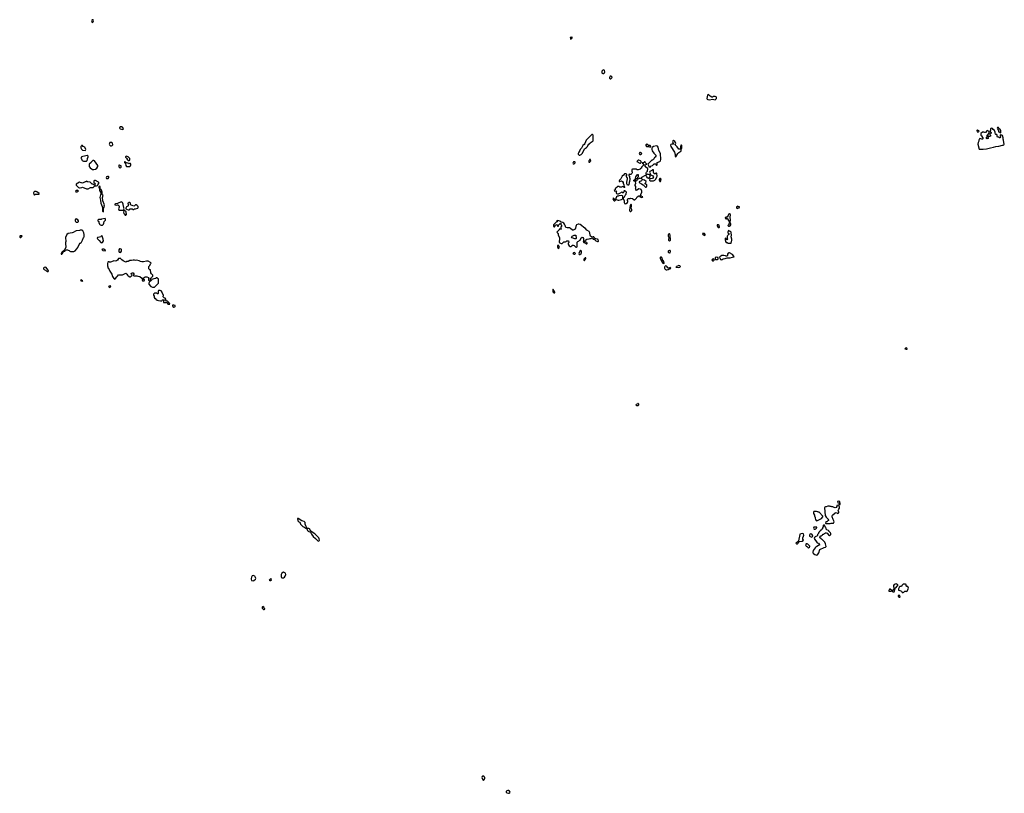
# Model space of a CAD drawing. Header units: inches. Extents: x 2701622 to 2964296, y 496201 to 720542.
# Tile 1 of 256: x 2728458 to 2753058, y 610358 to 629699. Entities that reach past the tile are written whole.
import ezdxf

# ---------------------------------------------------------------- set-up
doc = ezdxf.new("R2010")
doc.units = ezdxf.units.IN
doc.header["$MEASUREMENT"] = 0
for name, color, linetype in [('C7622', 7, 'Continuous'), ('C7631', 7, 'Continuous'), ('C7632', 7, 'Continuous'), ('C7641', 7, 'Continuous'), ('C7642', 7, 'Continuous'), ('C7651', 7, 'Continuous'), ('C7652', 7, 'Continuous')]:
    doc.layers.add(name, color=color, linetype=linetype)

msp = doc.modelspace()

# ---------------------------------------------------------------- linework, layer by layer
at = {"layer": 'C7622', "color": 4, "elevation": 4}
for points in [[(2730000, 626548), (2729986, 626530), (2729987, 626493), (2730000, 626465)], [(2730000, 626263), (2729996, 626250), (2729997, 626230), (2730000, 626223)], [(2730000, 625618), (2729990, 625619), (2729950, 625634), (2729870, 625586), (2729865, 625570), (2729870, 625562), (2729930, 625505), (2729950, 625498), (2729970, 625498), (2730000, 625501)], [(2730000, 624437), (2729990, 624438), (2729970, 624438), (2729950, 624429), (2729870, 624419), (2729850, 624414), (2729790, 624382), (2729766, 624374), (2729670, 624353), (2729638, 624330), (2729605, 624250), (2729607, 624150), (2729601, 624130), (2729599, 624090), (2729611, 624030), (2729611, 624010), (2729584, 623956), (2729510, 623886), (2729494, 623850), (2729498, 623838), (2729510, 623834), (2729530, 623854), (2729546, 623894), (2729586, 623910), (2729602, 623938), (2729615, 623945), (2729650, 623946), (2729670, 623941), (2729690, 623931), (2729712, 623910), (2729730, 623903), (2729810, 623901), (2729840, 623920), (2729889, 623970), (2729913, 624007), (2729943, 624077), (2729969, 624111), (2729992, 624128), (2730000, 624138)], [(2730000, 623192), (2729990, 623195), (2729974, 623190), (2729982, 623182), (2729985, 623170), (2730000, 623168)]]:
    msp.add_lwpolyline(points, dxfattribs=at)
for points in [[(2728870, 625406), (2728830, 625406), (2728810, 625386), (2728805, 625370), (2728814, 625330), (2728830, 625322), (2728853, 625333), (2728930, 625334), (2728942, 625338), (2728946, 625350), (2728890, 625398)], [(2729890, 625438), (2729874, 625430), (2729854, 625410), (2729858, 625398), (2729870, 625394), (2729890, 625394), (2729910, 625402), (2729926, 625410), (2729906, 625430)], [(2729870, 624726), (2729850, 624706), (2729845, 624695), (2729845, 624670), (2729850, 624654), (2729873, 624633), (2729910, 624634), (2729926, 624650), (2729928, 624670), (2729910, 624698), (2729886, 624710)], [(2728510, 624298), (2728470, 624295), (2728465, 624290), (2728458, 624270), (2728461, 624261), (2728470, 624252), (2728490, 624252), (2728516, 624284), (2728518, 624290)], [(2729110, 623508), (2729073, 623507), (2729054, 623490), (2729052, 623470), (2729072, 623450), (2729124, 623424), (2729150, 623403), (2729170, 623401), (2729179, 623410), (2729170, 623438)]]:
    msp.add_lwpolyline(points, close=True, dxfattribs=at)
at = {"layer": 'C7631', "color": 4, "elevation": 4}
for points in [[(2735415, 617230), (2735402, 617230), (2735411, 617170), (2735428, 617148), (2735453, 617133), (2735471, 617090), (2735503, 617050), (2735530, 617031), (2735559, 617019), (2735610, 616983), (2735622, 616982), (2735634, 616974), (2735632, 616970), (2735649, 616929), (2735669, 616909), (2735724, 616884), (2735750, 616836), (2735790, 616781), (2735851, 616731), (2735870, 616703), (2735890, 616684), (2735910, 616671), (2735930, 616666), (2735944, 616676), (2735949, 616690), (2735942, 616722), (2735930, 616748), (2735830, 616848), (2735763, 616883), (2735728, 616908), (2735698, 616970), (2735678, 616978), (2735642, 616982), (2735609, 617049), (2735594, 617090), (2735589, 617130), (2735580, 617140), (2735568, 617150), (2735509, 617169)], [(2734290, 615807), (2734270, 615796), (2734250, 615764), (2734239, 615730), (2734240, 615710), (2734250, 615678), (2734255, 615675), (2734289, 615671), (2734310, 615681), (2734349, 615710), (2734354, 615730), (2734353, 615750), (2734345, 615770), (2734330, 615790)], [(2735050, 615886), (2735010, 615866), (2734993, 615827), (2734992, 615810), (2734992, 615770), (2735002, 615750), (2735010, 615745), (2735050, 615746), (2735070, 615758), (2735093, 615787), (2735106, 615830), (2735102, 615862)], [(2734730, 615726), (2734694, 615690), (2734710, 615682), (2734730, 615682), (2734746, 615690), (2734742, 615722)], [(2734530, 615026), (2734514, 615010), (2734514, 614990), (2734550, 614954), (2734570, 614954), (2734582, 614958), (2734586, 614970), (2734567, 614987), (2734554, 615014)]]:
    msp.add_lwpolyline(points, close=True, dxfattribs=at)
at = {"layer": 'C7632', "color": 4, "elevation": 4}
for points in [[(2730270, 629699), (2730262, 629690), (2730256, 629670), (2730258, 629650), (2730270, 629628), (2730285, 629635), (2730290, 629642), (2730298, 629670), (2730290, 629696)], [(2730990, 627023), (2730970, 627021), (2730956, 627010), (2730954, 626990), (2730970, 626971), (2731030, 626951), (2731042, 626958), (2731049, 626970), (2731044, 626990), (2731024, 627010), (2731010, 627019)], [(2730750, 626629), (2730714, 626626), (2730699, 626601), (2730696, 626590), (2730701, 626570), (2730710, 626559), (2730728, 626548), (2730750, 626547), (2730769, 626551), (2730784, 626570), (2730774, 626610)], [(2730310, 626178), (2730284, 626176), (2730252, 626148), (2730242, 626130), (2730197, 626083), (2730191, 626070), (2730192, 626030), (2730218, 625998), (2730275, 625955), (2730310, 625951), (2730350, 625965), (2730389, 625991), (2730408, 626030), (2730408, 626050), (2730328, 626168)], [(2731090, 626146), (2731078, 626142), (2731074, 626130), (2731102, 626102), (2731110, 626054), (2731130, 626032), (2731210, 626032), (2731230, 626042), (2731238, 626070), (2731238, 626090), (2731230, 626106), (2731198, 626102), (2731190, 626086), (2731182, 626102), (2731156, 626116), (2731130, 626118), (2731106, 626126)], [(2731130, 626288), (2731110, 626278), (2731102, 626270), (2731104, 626264), (2731130, 626234), (2731150, 626194), (2731170, 626182), (2731190, 626182), (2731206, 626190), (2731206, 626230), (2731166, 626270), (2731142, 626282)], [(2730950, 626066), (2730938, 626062), (2730934, 626030), (2730942, 626010), (2730970, 625994), (2730990, 626014), (2730995, 626030), (2730990, 626046)], [(2730650, 625778), (2730630, 625768), (2730618, 625750), (2730630, 625726), (2730650, 625726), (2730670, 625732), (2730682, 625750), (2730686, 625770), (2730676, 625776)], [(2730450, 625538), (2730434, 625530), (2730434, 625510), (2730445, 625485), (2730452, 625452), (2730451, 625430), (2730476, 625390), (2730485, 625350), (2730459, 625250), (2730479, 625190), (2730488, 625108), (2730516, 625030), (2730525, 624990), (2730525, 624930), (2730530, 624914), (2730550, 624894), (2730555, 624910), (2730556, 624984), (2730578, 625030), (2730569, 625050), (2730578, 625070), (2730534, 625170), (2730529, 625250), (2730546, 625310), (2730530, 625318), (2730522, 625330), (2730515, 625350), (2730519, 625390), (2730512, 625412), (2730493, 625450), (2730474, 625470), (2730466, 625490), (2730466, 625530)], [(2730990, 625148), (2730900, 625100), (2730850, 625098), (2730834, 625090), (2730834, 625070), (2730870, 625065), (2730890, 625074), (2730910, 625074), (2730934, 625050), (2730942, 625030), (2730942, 625010), (2730925, 624970), (2730934, 624946), (2730934, 624934), (2731050, 624934), (2731058, 624942), (2731066, 624970), (2731058, 624990), (2731058, 625010), (2731048, 625030), (2731047, 625087), (2731026, 625130)], [(2731190, 625128), (2731165, 625115), (2731162, 625110), (2731165, 625070), (2731172, 625048), (2731164, 625036), (2731130, 625018), (2731112, 624990), (2731113, 624973), (2731124, 624964), (2731170, 624942), (2731190, 624942), (2731206, 624950), (2731206, 624970), (2731210, 624974), (2731270, 624974), (2731290, 624954), (2731310, 624954), (2731322, 624958), (2731330, 624974), (2731350, 624974), (2731406, 624990), (2731415, 625005), (2731418, 625030), (2731395, 625055), (2731370, 625068), (2731353, 625067), (2731330, 625046), (2731310, 625038), (2731230, 625068), (2731226, 625110), (2731207, 625127)], [(2731070, 624926), (2731058, 624922), (2731052, 624890), (2731062, 624850), (2731078, 624838), (2731090, 624814), (2731110, 624814), (2731122, 624818), (2731126, 624830), (2731118, 624890), (2731106, 624910)], [(2730590, 624728), (2730505, 624715), (2730490, 624706), (2730430, 624706), (2730414, 624690), (2730414, 624670), (2730434, 624650), (2730434, 624630), (2730452, 624590), (2730470, 624572), (2730490, 624562), (2730530, 624565), (2730555, 624590), (2730562, 624610), (2730565, 624655), (2730598, 624690), (2730602, 624710)], [(2730510, 624306), (2730497, 624283), (2730482, 624270), (2730450, 624259), (2730410, 624255), (2730402, 624250), (2730394, 624230), (2730442, 624182), (2730482, 624130), (2730510, 624122), (2730528, 624132), (2730548, 624170), (2730547, 624213), (2730530, 624266)], [(2730550, 623966), (2730530, 623966), (2730514, 623950), (2730534, 623930), (2730545, 623925), (2730590, 623922), (2730606, 623930), (2730586, 623950), (2730558, 623958)], [(2730970, 623968), (2730953, 623967), (2730933, 623947), (2730933, 623913), (2730945, 623885), (2730970, 623882), (2730986, 623890), (2730998, 623910), (2731002, 623950), (2730990, 623962)], [(2730970, 623738), (2730950, 623728), (2730930, 623728), (2730905, 623690), (2730873, 623667), (2730844, 623665), (2730810, 623669), (2730794, 623666), (2730730, 623634), (2730698, 623638), (2730690, 623646), (2730670, 623646), (2730664, 623636), (2730653, 623607), (2730652, 623552), (2730658, 623530), (2730652, 623510), (2730665, 623485), (2730695, 623455), (2730712, 623410), (2730758, 623338), (2730777, 623277), (2730790, 623254), (2730814, 623230), (2730818, 623218), (2730830, 623214), (2730850, 623232), (2730888, 623270), (2730898, 623290), (2730930, 623322), (2731030, 623322), (2731075, 623345), (2731110, 623358), (2731137, 623337), (2731150, 623312), (2731170, 623292), (2731210, 623274), (2731230, 623274), (2731250, 623294), (2731262, 623298), (2731266, 623310), (2731248, 623328), (2731246, 623350), (2731268, 623372), (2731290, 623372), (2731314, 623330), (2731294, 623310), (2731310, 623294), (2731388, 623292), (2731410, 623285), (2731460, 623280), (2731510, 623234), (2731550, 623234), (2731562, 623238), (2731566, 623250), (2731582, 623258), (2731590, 623272), (2731632, 623272), (2731674, 623250), (2731674, 623190), (2731690, 623174), (2731710, 623174), (2731722, 623178), (2731726, 623190), (2731727, 623233), (2731742, 623238), (2731750, 623254), (2731762, 623258), (2731766, 623270), (2731786, 623290), (2731786, 623310), (2731748, 623348), (2731738, 623370), (2731738, 623398), (2731728, 623408), (2731722, 623442), (2731710, 623446), (2731687, 623473), (2731688, 623530), (2731708, 623552), (2731730, 623594), (2731746, 623610), (2731728, 623630), (2731670, 623664), (2731630, 623664), (2731555, 623645), (2731510, 623644), (2731474, 623654), (2731446, 623670), (2731410, 623682), (2731370, 623688), (2731350, 623682), (2731330, 623688), (2731290, 623689), (2731250, 623678), (2731210, 623675), (2731166, 623654), (2731134, 623650), (2731110, 623639), (2731090, 623642), (2731047, 623667), (2731012, 623692)], [(2731570, 623206), (2731530, 623206), (2731518, 623202), (2731514, 623190), (2731530, 623174), (2731570, 623174), (2731578, 623190), (2731578, 623198)], [(2731870, 623248), (2731851, 623229), (2731810, 623218), (2731784, 623216), (2731758, 623202), (2731750, 623186), (2731738, 623182), (2731733, 623167), (2731718, 623162), (2731710, 623146), (2731698, 623142), (2731682, 623110), (2731684, 623084), (2731734, 623030), (2731772, 623012), (2731830, 623012), (2731928, 623110), (2731928, 623210), (2731887, 623247)], [(2730727, 623047), (2730690, 623039), (2730678, 623030), (2730692, 623010), (2730710, 623007), (2730722, 623010), (2730735, 623030)], [(2731970, 622928), (2731930, 622926), (2731914, 622910), (2731914, 622850), (2731910, 622846), (2731890, 622846), (2731882, 622862), (2731870, 622866), (2731850, 622858), (2731830, 622858), (2731814, 622850), (2731804, 622836), (2731802, 622810), (2731814, 622790), (2731814, 622750), (2731834, 622730), (2731847, 622727), (2731859, 622719), (2731861, 622710), (2731890, 622691), (2731930, 622675), (2731972, 622668), (2732008, 622672), (2732018, 622690), (2732030, 622698), (2732050, 622692), (2732072, 622692), (2732062, 622678), (2732052, 622650), (2732052, 622630), (2732070, 622625), (2732126, 622626), (2732140, 622620), (2732162, 622590), (2732190, 622586), (2732206, 622590), (2732198, 622610), (2732183, 622623), (2732170, 622646), (2732150, 622666), (2732130, 622666), (2732110, 622686), (2732106, 622690), (2732106, 622710), (2732095, 622735), (2732070, 622746), (2732046, 622770), (2732048, 622810), (2732018, 622870), (2732018, 622890), (2731990, 622918)], [(2732310, 622564), (2732278, 622562), (2732272, 622550), (2732286, 622530), (2732310, 622515), (2732330, 622518), (2732342, 622530), (2732342, 622550), (2732336, 622556)]]:
    msp.add_lwpolyline(points, close=True, dxfattribs=at)
for points in [[(2730000, 626465), (2730007, 626450), (2730030, 626439), (2730090, 626432), (2730106, 626434), (2730108, 626450), (2730082, 626510), (2730048, 626530), (2730030, 626555), (2730010, 626555), (2730002, 626550), (2730000, 626548)], [(2730000, 626223), (2730013, 626193), (2730022, 626182), (2730050, 626165), (2730110, 626161), (2730130, 626166), (2730144, 626176), (2730155, 626210), (2730155, 626230), (2730168, 626270), (2730166, 626290), (2730140, 626300), (2730110, 626299), (2730002, 626270), (2730000, 626263)], [(2730000, 625501), (2730010, 625502), (2730030, 625511), (2730130, 625471), (2730150, 625467), (2730170, 625471), (2730230, 625503), (2730290, 625506), (2730310, 625518), (2730335, 625545), (2730374, 625546), (2730406, 625554), (2730410, 625574), (2730430, 625594), (2730434, 625606), (2730434, 625630), (2730430, 625638), (2730350, 625678), (2730330, 625678), (2730314, 625670), (2730314, 625630), (2730330, 625614), (2730342, 625590), (2730330, 625566), (2730309, 625569), (2730290, 625586), (2730270, 625586), (2730216, 625636), (2730150, 625646), (2730130, 625658), (2730112, 625648), (2730093, 625647), (2730024, 625616), (2730000, 625618)], [(2730000, 624138), (2730009, 624150), (2730029, 624191), (2730049, 624250), (2730068, 624270), (2730069, 624330), (2730064, 624370), (2730037, 624417), (2730010, 624435), (2730000, 624437)], [(2730000, 623168), (2730030, 623165), (2730038, 623170), (2730006, 623190), (2730000, 623192)]]:
    msp.add_lwpolyline(points, dxfattribs=at)
at = {"layer": 'C7641', "color": 4, "elevation": 4}
for points in [[(2748910, 617566), (2748874, 617550), (2748870, 617526), (2748853, 617507), (2748830, 617498), (2748807, 617507), (2748788, 617508), (2748770, 617518), (2748750, 617518), (2748730, 617528), (2748710, 617528), (2748690, 617538), (2748650, 617538), (2748610, 617518), (2748590, 617518), (2748574, 617510), (2748565, 617495), (2748585, 617305), (2748605, 617265), (2748654, 617210), (2748658, 617198), (2748674, 617190), (2748658, 617182), (2748653, 617167), (2748638, 617162), (2748633, 617147), (2748598, 617142), (2748594, 617110), (2748602, 617102), (2748710, 617105), (2748730, 617112), (2748790, 617112), (2748807, 617147), (2748802, 617170), (2748782, 617202), (2748759, 617270), (2748756, 617290), (2748765, 617310), (2748830, 617371), (2748857, 617377), (2748870, 617372), (2748890, 617352), (2748910, 617358), (2748922, 617370), (2748922, 617390), (2748908, 617430), (2748920, 617460), (2748937, 617483), (2748942, 617510), (2748936, 617536), (2748922, 617562)], [(2748910, 617666), (2748894, 617650), (2748898, 617618), (2748934, 617614), (2748938, 617578), (2748950, 617574), (2748958, 617590), (2748958, 617610), (2748950, 617626), (2748946, 617626), (2748946, 617650)], [(2748367, 617407), (2748313, 617407), (2748298, 617402), (2748293, 617387), (2748292, 617350), (2748312, 617310), (2748313, 617293), (2748332, 617252), (2748333, 617233), (2748344, 617204), (2748358, 617178), (2748370, 617174), (2748390, 617182), (2748490, 617232), (2748526, 617270), (2748526, 617290), (2748430, 617386), (2748410, 617386), (2748396, 617396)], [(2748550, 617066), (2748538, 617062), (2748534, 617050), (2748534, 617010), (2748518, 617002), (2748513, 616967), (2748498, 616962), (2748493, 616947), (2748478, 616942), (2748473, 616927), (2748458, 616922), (2748453, 616907), (2748438, 616902), (2748433, 616887), (2748418, 616882), (2748414, 616850), (2748394, 616830), (2748393, 616807), (2748374, 616790), (2748350, 616782), (2748330, 616769), (2748316, 616750), (2748311, 616730), (2748322, 616702), (2748363, 616643), (2748384, 616624), (2748412, 616610), (2748434, 616590), (2748438, 616578), (2748452, 616570), (2748430, 616566), (2748414, 616550), (2748371, 616529), (2748351, 616509), (2748330, 616498), (2748285, 616430), (2748272, 616390), (2748274, 616370), (2748292, 616352), (2748327, 616327), (2748370, 616315), (2748390, 616321), (2748421, 616370), (2748450, 616451), (2748554, 616506), (2748590, 616516), (2748604, 616530), (2748594, 616594), (2748576, 616636), (2748510, 616706), (2748490, 616708), (2748486, 616726), (2748466, 616730), (2748462, 616742), (2748446, 616750), (2748447, 616773), (2748462, 616778), (2748467, 616793), (2748490, 616794), (2748507, 616813), (2748522, 616818), (2748527, 616833), (2748550, 616834), (2748567, 616853), (2748582, 616858), (2748590, 616874), (2748610, 616874), (2748630, 616862), (2748662, 616822), (2748687, 616807), (2748710, 616816), (2748721, 616830), (2748723, 616850), (2748712, 616872), (2748678, 616910), (2748678, 616918), (2748666, 616930), (2748628, 616948), (2748610, 616966), (2748606, 616990), (2748587, 617007), (2748562, 617062)], [(2748375, 617015), (2748310, 617015), (2748302, 617010), (2748292, 616990), (2748302, 616970), (2748310, 616965), (2748330, 616965), (2748350, 616972), (2748368, 616990), (2748376, 617004)], [(2748010, 616855), (2747950, 616835), (2747946, 616830), (2747913, 616667), (2747884, 616636), (2747865, 616630), (2747852, 616610), (2747870, 616592), (2747890, 616594), (2747910, 616614), (2747927, 616653), (2747950, 616652), (2748010, 616665), (2748038, 616690), (2748028, 616710), (2748028, 616750), (2748036, 616764), (2748038, 616790), (2748046, 616810), (2748042, 616842)], [(2748210, 616842), (2748198, 616830), (2748191, 616810), (2748192, 616790), (2748210, 616778), (2748250, 616766), (2748274, 616786), (2748269, 616810), (2748250, 616834)], [(2748130, 616598), (2748110, 616598), (2748092, 616570), (2748110, 616534), (2748137, 616517), (2748150, 616502), (2748170, 616494), (2748190, 616514), (2748198, 616530), (2748196, 616536), (2748146, 616590)], [(2740030, 610794), (2740010, 610778), (2740007, 610750), (2740030, 610692), (2740050, 610678), (2740075, 610710), (2740082, 610730), (2740077, 610750), (2740061, 610770)], [(2740670, 610428), (2740650, 610428), (2740614, 610410), (2740614, 610390), (2740632, 610372), (2740670, 610358), (2740690, 610358), (2740702, 610370), (2740709, 610390), (2740698, 610410)]]:
    msp.add_lwpolyline(points, close=True, dxfattribs=at)
at = {"layer": 'C7642', "color": 4, "elevation": 4}
for points in [[(2742250, 629266), (2742214, 629250), (2742218, 629218), (2742230, 629214), (2742242, 629218), (2742247, 629233), (2742266, 629250)], [(2743050, 628443), (2743030, 628441), (2743004, 628410), (2742999, 628390), (2743003, 628370), (2743010, 628361), (2743030, 628350), (2743050, 628355), (2743069, 628370), (2743074, 628394), (2743065, 628425), (2743057, 628437)], [(2743230, 628286), (2743210, 628285), (2743199, 628270), (2743193, 628250), (2743197, 628237), (2743210, 628221), (2743230, 628223), (2743246, 628234), (2743257, 628250), (2743252, 628270)], [(2745670, 627829), (2745650, 627824), (2745642, 627810), (2745623, 627730), (2745636, 627710), (2745650, 627702), (2745690, 627696), (2745770, 627715), (2745830, 627698), (2745850, 627711), (2745865, 627730), (2745869, 627750), (2745858, 627770), (2745830, 627781), (2745790, 627775), (2745770, 627764), (2745750, 627765), (2745710, 627790)], [(2742770, 626826), (2742750, 626826), (2742704, 626776), (2742670, 626748), (2742654, 626726), (2742610, 626688), (2742576, 626604), (2742559, 626581), (2742528, 626552), (2742495, 626485), (2742458, 626450), (2742452, 626430), (2742426, 626390), (2742412, 626350), (2742413, 626333), (2742433, 626313), (2742450, 626312), (2742470, 626322), (2742486, 626330), (2742516, 626364), (2742566, 626470), (2742620, 626500), (2742646, 626530), (2742650, 626554), (2742690, 626594), (2742702, 626598), (2742706, 626610), (2742722, 626618), (2742730, 626634), (2742742, 626638), (2742750, 626654), (2742770, 626654), (2742786, 626670), (2742786, 626810)], [(2744130, 626588), (2744110, 626578), (2744105, 626570), (2744098, 626550), (2744122, 626530), (2744170, 626525), (2744210, 626512), (2744228, 626530), (2744213, 626553), (2744170, 626555)], [(2744790, 626677), (2744778, 626670), (2744771, 626650), (2744775, 626630), (2744792, 626590), (2744776, 626584), (2744750, 626589), (2744730, 626578), (2744722, 626558), (2744723, 626530), (2744818, 626390), (2744838, 626330), (2744834, 626290), (2744838, 626278), (2744850, 626274), (2744899, 626350), (2744923, 626377), (2744950, 626396), (2744986, 626410), (2744986, 626450), (2744982, 626462), (2744970, 626466), (2744950, 626458), (2744930, 626462), (2744883, 626523), (2744834, 626570), (2744849, 626610), (2744847, 626630), (2744830, 626652)], [(2744990, 626566), (2744978, 626562), (2744965, 626530), (2744965, 626505), (2744978, 626478), (2744990, 626474), (2744998, 626490), (2744998, 626550)], [(2743970, 626375), (2743950, 626375), (2743945, 626370), (2743938, 626350), (2743950, 626332), (2743970, 626332), (2743990, 626342), (2743998, 626350), (2743986, 626370)], [(2744370, 626542), (2744295, 626525), (2744260, 626500), (2744252, 626490), (2744255, 626450), (2744262, 626422), (2744301, 626361), (2744343, 626323), (2744351, 626310), (2744351, 626290), (2744335, 626265), (2744318, 626250), (2744290, 626206), (2744270, 626186), (2744250, 626186), (2744154, 626090), (2744172, 626052), (2744178, 626018), (2744210, 626014), (2744230, 626034), (2744266, 626050), (2744310, 626094), (2744353, 626093), (2744358, 626058), (2744370, 626054), (2744386, 626070), (2744388, 626130), (2744448, 626150), (2744469, 626170), (2744473, 626207), (2744465, 626350), (2744430, 626428), (2744416, 626470), (2744409, 626510), (2744390, 626535)], [(2742330, 626146), (2742298, 626142), (2742282, 626110), (2742290, 626094), (2742310, 626094), (2742336, 626124), (2742336, 626136)], [(2742710, 626206), (2742698, 626202), (2742693, 626187), (2742674, 626170), (2742678, 626138), (2742690, 626134), (2742702, 626138), (2742707, 626153), (2742722, 626158), (2742726, 626170), (2742722, 626202)], [(2744070, 626146), (2744050, 626126), (2744018, 626122), (2744014, 626110), (2744024, 626104), (2744040, 626080), (2744040, 626060), (2743994, 626010), (2743994, 625990), (2743970, 625978), (2743956, 625964), (2743910, 625948), (2743889, 625949), (2743870, 625958), (2743770, 625958), (2743754, 625950), (2743754, 625910), (2743762, 625890), (2743762, 625870), (2743754, 625850), (2743730, 625826), (2743710, 625826), (2743690, 625838), (2743674, 625830), (2743678, 625798), (2743694, 625790), (2743694, 625750), (2743702, 625730), (2743702, 625690), (2743694, 625670), (2743694, 625650), (2743682, 625630), (2743678, 625570), (2743670, 625558), (2743642, 625562), (2743627, 625593), (2743628, 625650), (2743638, 625670), (2743642, 625730), (2743636, 625756), (2743608, 625790), (2743626, 625810), (2743626, 625830), (2743607, 625847), (2743590, 625848), (2743570, 625842), (2743542, 625810), (2743511, 625790), (2743477, 625723), (2743442, 625690), (2743432, 625670), (2743434, 625654), (2743450, 625652), (2743490, 625674), (2743517, 625657), (2743532, 625630), (2743533, 625613), (2743552, 625572), (2743558, 625518), (2743574, 625510), (2743570, 625506), (2743550, 625506), (2743542, 625522), (2743530, 625526), (2743491, 625509), (2743448, 625508), (2743430, 625526), (2743390, 625526), (2743382, 625510), (2743350, 625488), (2743338, 625470), (2743332, 625448), (2743314, 625430), (2743318, 625418), (2743330, 625414), (2743350, 625422), (2743373, 625413), (2743364, 625396), (2743362, 625370), (2743372, 625352), (2743390, 625342), (2743415, 625345), (2743450, 625358), (2743510, 625392), (2743530, 625374), (2743542, 625378), (2743550, 625394), (2743562, 625398), (2743566, 625430), (2743570, 625434), (2743578, 625418), (2743590, 625414), (2743610, 625394), (2743612, 625370), (2743604, 625356), (2743598, 625330), (2743582, 625310), (2743550, 625246), (2743538, 625242), (2743534, 625230), (2743558, 625170), (2743561, 625150), (2743558, 625130), (2743565, 625110), (2743570, 625102), (2743590, 625092), (2743610, 625105), (2743642, 625130), (2743649, 625150), (2743649, 625170), (2743635, 625190), (2743650, 625222), (2743670, 625232), (2743710, 625231), (2743730, 625238), (2743770, 625232), (2743810, 625194), (2743830, 625194), (2743870, 625234), (2743888, 625270), (2743930, 625294), (2743953, 625293), (2743954, 625270), (2743990, 625254), (2744022, 625258), (2744026, 625270), (2743987, 625287), (2743978, 625310), (2743978, 625330), (2744002, 625390), (2744002, 625410), (2743988, 625450), (2743970, 625462), (2743930, 625468), (2743870, 625428), (2743848, 625450), (2743842, 625470), (2743848, 625490), (2743848, 625530), (2743838, 625550), (2743835, 625570), (2743848, 625610), (2743847, 625647), (2743842, 625662), (2743810, 625666), (2743806, 625670), (2743806, 625690), (2743822, 625698), (2743830, 625714), (2743834, 625714), (2743838, 625678), (2743870, 625674), (2743886, 625690), (2743882, 625722), (2743846, 625726), (2743846, 625730), (2743848, 625770), (2743890, 625832), (2743914, 625830), (2743914, 625770), (2743894, 625750), (2743898, 625718), (2743910, 625714), (2743922, 625718), (2743930, 625734), (2743962, 625738), (2743970, 625754), (2743978, 625738), (2743990, 625734), (2744002, 625758), (2744090, 625814), (2744094, 625814), (2744120, 625780), (2744130, 625754), (2744144, 625744), (2744170, 625734), (2744182, 625738), (2744186, 625750), (2744198, 625762), (2744206, 625790), (2744202, 625822), (2744168, 625828), (2744150, 625838), (2744132, 625828), (2744106, 625826), (2744110, 625874), (2744118, 625890), (2744147, 625913), (2744148, 625970), (2744088, 626030), (2744087, 626073), (2744126, 626090), (2744086, 626130), (2744082, 626142)], [(2743930, 626188), (2743910, 626188), (2743874, 626150), (2743950, 626114), (2743970, 626114), (2743986, 626130), (2743986, 626150), (2743966, 626170)], [(2744270, 625948), (2744251, 625929), (2744198, 625902), (2744194, 625890), (2744212, 625850), (2744214, 625830), (2744222, 625822), (2744230, 625822), (2744277, 625797), (2744291, 625769), (2744271, 625729), (2744198, 625722), (2744194, 625690), (2744210, 625674), (2744290, 625672), (2744310, 625682), (2744326, 625690), (2744350, 625714), (2744378, 625770), (2744382, 625790), (2744378, 625850), (2744370, 625866), (2744350, 625866), (2744332, 625848), (2744310, 625848), (2744295, 625890), (2744295, 625930), (2744290, 625946)], [(2744030, 625706), (2743998, 625702), (2743993, 625667), (2743938, 625642), (2743934, 625630), (2743990, 625592), (2744033, 625573), (2744090, 625514), (2744110, 625514), (2744122, 625518), (2744127, 625533), (2744127, 625567), (2744110, 625586), (2744086, 625590), (2744088, 625612), (2744102, 625618), (2744106, 625650), (2744066, 625690), (2744038, 625698)], [(2744470, 625726), (2744450, 625726), (2744433, 625707), (2744432, 625690), (2744450, 625654), (2744470, 625654), (2744486, 625710)], [(2743290, 625238), (2743274, 625230), (2743292, 625190), (2743301, 625181), (2743310, 625172), (2743330, 625174), (2743346, 625190), (2743342, 625202), (2743330, 625206), (2743306, 625230)], [(2743490, 625302), (2743430, 625298), (2743411, 625289), (2743390, 625289), (2743365, 625270), (2743352, 625230), (2743353, 625213), (2743362, 625202), (2743410, 625191), (2743430, 625191), (2743490, 625205), (2743508, 625212), (2743528, 625232), (2743527, 625287), (2743516, 625296)], [(2743730, 625086), (2743714, 625050), (2743714, 625030), (2743702, 625010), (2743702, 624990), (2743691, 624950), (2743691, 624930), (2743698, 624910), (2743710, 624903), (2743730, 624907), (2743749, 624930), (2743753, 624950), (2743738, 624990), (2743738, 625010), (2743746, 625030), (2743746, 625070)], [(2746190, 624849), (2746171, 624830), (2746159, 624801), (2746130, 624766), (2746110, 624766), (2746082, 624750), (2746082, 624742), (2746102, 624722), (2746110, 624722), (2746130, 624734), (2746144, 624724), (2746190, 624634), (2746202, 624638), (2746214, 624686), (2746214, 624710), (2746208, 624730), (2746209, 624769), (2746219, 624810), (2746215, 624830)], [(2746393, 625033), (2746382, 625030), (2746370, 625018), (2746366, 625006), (2746370, 624994), (2746390, 624982), (2746410, 624994), (2746430, 624994), (2746446, 625010), (2746442, 625022), (2746410, 625026)], [(2741890, 624675), (2741874, 624670), (2741878, 624658), (2741894, 624650), (2741890, 624646), (2741870, 624646), (2741865, 624635), (2741850, 624628), (2741823, 624597), (2741810, 624589), (2741796, 624570), (2741792, 624530), (2741810, 624518), (2741817, 624523), (2741850, 624582), (2741870, 624574), (2741890, 624574), (2741894, 624570), (2741898, 624538), (2741910, 624534), (2741922, 624538), (2741926, 624570), (2741950, 624594), (2741962, 624598), (2741970, 624614), (2741974, 624610), (2741974, 624590), (2741990, 624574), (2742002, 624550), (2741990, 624526), (2741974, 624510), (2741978, 624478), (2741990, 624474), (2741990, 624466), (2741978, 624462), (2741970, 624446), (2741962, 624462), (2741950, 624466), (2741938, 624462), (2741933, 624447), (2741874, 624390), (2741894, 624370), (2741898, 624358), (2741914, 624350), (2741914, 624310), (2741942, 624250), (2741942, 624190), (2741934, 624170), (2741934, 624130), (2741984, 624104), (2742010, 624102), (2742050, 624142), (2742095, 624145), (2742109, 624151), (2742132, 624172), (2742170, 624172), (2742174, 624130), (2742164, 624116), (2742164, 624096), (2742171, 624070), (2742190, 624042), (2742210, 624031), (2742230, 624031), (2742250, 624042), (2742270, 624062), (2742290, 624062), (2742311, 624051), (2742350, 624014), (2742370, 624014), (2742382, 624018), (2742386, 624030), (2742387, 624133), (2742406, 624150), (2742457, 624183), (2742490, 624242), (2742510, 624262), (2742530, 624251), (2742545, 624230), (2742542, 624190), (2742554, 624170), (2742534, 624150), (2742554, 624130), (2742593, 624113), (2742610, 624094), (2742630, 624094), (2742636, 624104), (2742636, 624116), (2742626, 624130), (2742587, 624147), (2742586, 624170), (2742598, 624190), (2742629, 624211), (2742690, 624221), (2742710, 624231), (2742730, 624232), (2742750, 624242), (2742773, 624233), (2742790, 624214), (2742813, 624213), (2742854, 624170), (2742890, 624154), (2742910, 624154), (2742918, 624162), (2742910, 624206), (2742896, 624216), (2742843, 624223), (2742820, 624240), (2742806, 624270), (2742787, 624273), (2742770, 624266), (2742718, 624290), (2742709, 624309), (2742705, 624370), (2742682, 624402), (2742630, 624433), (2742595, 624475), (2742550, 624501), (2742497, 624557), (2742462, 624582), (2742430, 624590), (2742412, 624588), (2742373, 624567), (2742359, 624550), (2742351, 624530), (2742346, 624490), (2742335, 624465), (2742290, 624433), (2742270, 624434), (2742220, 624480), (2742194, 624494), (2742138, 624498), (2742107, 624507), (2742093, 624530), (2742089, 624550), (2742073, 624590), (2742052, 624612), (2742030, 624625), (2741995, 624635), (2741982, 624642), (2741978, 624650), (2741930, 624673)], [(2746210, 624626), (2746190, 624626), (2746174, 624590), (2746174, 624570), (2746158, 624562), (2746154, 624550), (2746170, 624534), (2746190, 624534), (2746210, 624542), (2746226, 624570), (2746226, 624590)], [(2745550, 624355), (2745514, 624350), (2745526, 624326), (2745542, 624322), (2745554, 624310), (2745570, 624305), (2745586, 624310), (2745586, 624330), (2745566, 624350)], [(2745914, 624574), (2745886, 624574), (2745882, 624570), (2745882, 624550), (2745902, 624510), (2745910, 624502), (2745930, 624502), (2745946, 624510), (2745938, 624550), (2745930, 624566)], [(2746170, 624426), (2746154, 624390), (2746154, 624370), (2746158, 624358), (2746172, 624352), (2746172, 624328), (2746158, 624322), (2746154, 624306), (2746134, 624290), (2746134, 624230), (2746138, 624218), (2746150, 624214), (2746151, 624209), (2746138, 624202), (2746130, 624186), (2746122, 624202), (2746107, 624207), (2746106, 624230), (2746090, 624238), (2746082, 624230), (2746082, 624190), (2746094, 624170), (2746092, 624150), (2746110, 624132), (2746132, 624132), (2746150, 624114), (2746230, 624114), (2746253, 624190), (2746253, 624210), (2746234, 624270), (2746241, 624310), (2746234, 624374), (2746230, 624386), (2746210, 624406), (2746190, 624406), (2746182, 624422)], [(2742330, 624218), (2742265, 624245), (2742248, 624270), (2742258, 624290), (2742313, 624313), (2742353, 624313), (2742354, 624290), (2742362, 624270), (2742362, 624230), (2742350, 624218)], [(2744690, 624346), (2744670, 624338), (2744659, 624310), (2744659, 624290), (2744674, 624250), (2744674, 624230), (2744666, 624210), (2744667, 624190), (2744690, 624172), (2744710, 624182), (2744714, 624190), (2744713, 624313), (2744702, 624342)], [(2741910, 624066), (2741894, 624050), (2741892, 624030), (2741892, 624010), (2741910, 623982), (2741926, 623990), (2741946, 624010), (2741930, 624046)], [(2742310, 623878), (2742294, 623870), (2742284, 623856), (2742282, 623850), (2742290, 623842), (2742310, 623834), (2742330, 623834), (2742346, 623850), (2742326, 623870)], [(2742470, 623938), (2742462, 623930), (2742425, 623850), (2742434, 623830), (2742450, 623825), (2742482, 623850), (2742493, 623870), (2742497, 623890), (2742493, 623913)], [(2744690, 623929), (2744670, 623919), (2744663, 623910), (2744663, 623890), (2744670, 623878), (2744690, 623871), (2744710, 623874), (2744717, 623910), (2744710, 623928)], [(2746190, 623868), (2746173, 623867), (2746158, 623862), (2746144, 623836), (2746142, 623810), (2746130, 623786), (2746110, 623788), (2746090, 623798), (2746054, 623806), (2746006, 623806), (2745990, 623802), (2745972, 623790), (2745951, 623769), (2745942, 623750), (2745950, 623742), (2745965, 623705), (2745990, 623699), (2746010, 623707), (2746037, 623723), (2746086, 623730), (2746130, 623745), (2746207, 623747), (2746270, 623759), (2746306, 623770), (2746302, 623790), (2746270, 623828)], [(2742590, 623746), (2742554, 623710), (2742554, 623690), (2742562, 623682), (2742570, 623682), (2742590, 623702), (2742606, 623730), (2742602, 623742)], [(2744470, 623764), (2744456, 623750), (2744457, 623730), (2744510, 623638), (2744530, 623616), (2744550, 623605), (2744558, 623610), (2744559, 623621), (2744553, 623650), (2744537, 623677), (2744522, 623690), (2744517, 623710), (2744507, 623727), (2744504, 623750), (2744490, 623761)], [(2745790, 623718), (2745770, 623715), (2745752, 623690), (2745770, 623672), (2745790, 623672), (2745808, 623690), (2745807, 623707)], [(2745870, 623762), (2745844, 623756), (2745834, 623750), (2745832, 623730), (2745845, 623705), (2745890, 623703), (2745908, 623710), (2745906, 623750), (2745896, 623756)], [(2744590, 623542), (2744575, 623525), (2744570, 623510), (2744570, 623490), (2744576, 623470), (2744590, 623453), (2744610, 623444), (2744630, 623444), (2744663, 623457), (2744686, 623470), (2744686, 623474), (2744710, 623472), (2744728, 623490), (2744710, 623502), (2744674, 623490), (2744674, 623486), (2744650, 623493), (2744637, 623517), (2744616, 623536)], [(2744930, 623553), (2744910, 623549), (2744872, 623530), (2744865, 623515), (2744854, 623510), (2744910, 623505), (2744950, 623508), (2744969, 623530), (2744950, 623549)], [(2741790, 622958), (2741782, 622950), (2741779, 622910), (2741790, 622891), (2741810, 622871), (2741827, 622873), (2741829, 622890), (2741802, 622930)], [(2743910, 620106), (2743898, 620102), (2743890, 620086), (2743858, 620082), (2743854, 620070), (2743870, 620054), (2743910, 620054), (2743926, 620070), (2743926, 620090)]]:
    msp.add_lwpolyline(points, close=True, dxfattribs=at)
at = {"layer": 'C7651', "color": 4, "elevation": 4}
for points in [[(2750355, 615595), (2750334, 615590), (2750310, 615575), (2750292, 615550), (2750298, 615462), (2750284, 615436), (2750258, 615422), (2750254, 615410), (2750270, 615394), (2750310, 615394), (2750318, 615410), (2750318, 615430), (2750327, 615453), (2750328, 615472), (2750338, 615490), (2750390, 615542), (2750406, 615550), (2750390, 615578)], [(2750530, 615588), (2750494, 615550), (2750493, 615527), (2750450, 615528), (2750440, 615520), (2750430, 615506), (2750418, 615470), (2750414, 615454), (2750418, 615438), (2750451, 615431), (2750491, 615411), (2750510, 615382), (2750530, 615382), (2750546, 615390), (2750569, 615411), (2750590, 615411), (2750610, 615405), (2750630, 615412), (2750667, 615487), (2750650, 615526), (2750626, 615530), (2750606, 615550), (2750602, 615582), (2750587, 615587)], [(2750210, 615462), (2750190, 615458), (2750172, 615430), (2750174, 615414), (2750230, 615414), (2750242, 615418), (2750246, 615430)], [(2750430, 615308), (2750410, 615306), (2750402, 615290), (2750412, 615270), (2750430, 615261), (2750450, 615262), (2750458, 615270), (2750450, 615298)]]:
    msp.add_lwpolyline(points, close=True, dxfattribs=at)
at = {"layer": 'C7652', "color": 4, "elevation": 4}
for points in [[(2752390, 626946), (2752374, 626930), (2752378, 626898), (2752410, 626894), (2752426, 626910), (2752422, 626922), (2752407, 626927)], [(2752750, 626986), (2752718, 626982), (2752714, 626970), (2752714, 626930), (2752694, 626910), (2752714, 626890), (2752718, 626878), (2752734, 626870), (2752718, 626862), (2752712, 626848), (2752698, 626842), (2752694, 626830), (2752712, 626812), (2752710, 626786), (2752690, 626778), (2752670, 626778), (2752662, 626782), (2752650, 626806), (2752638, 626802), (2752634, 626770), (2752653, 626753), (2752654, 626730), (2752630, 626718), (2752618, 626730), (2752608, 626752), (2752626, 626770), (2752626, 626810), (2752642, 626818), (2752650, 626834), (2752662, 626838), (2752666, 626850), (2752678, 626862), (2752678, 626898), (2752666, 626910), (2752630, 626926), (2752590, 626878), (2752570, 626878), (2752547, 626887), (2752510, 626886), (2752474, 626850), (2752474, 626810), (2752490, 626794), (2752510, 626754), (2752532, 626730), (2752510, 626708), (2752496, 626716), (2752450, 626728), (2752440, 626720), (2752422, 626690), (2752420, 626660), (2752402, 626630), (2752399, 626590), (2752430, 626466), (2752470, 626461), (2752490, 626466), (2752530, 626463), (2752610, 626467), (2752710, 626498), (2752786, 626510), (2752850, 626532), (2752920, 626540), (2753010, 626565), (2753030, 626565), (2753046, 626570), (2753056, 626584), (2753058, 626590), (2753042, 626630), (2753035, 626690), (2753028, 626710), (2753027, 626747), (2753010, 626806), (2752990, 626806), (2752982, 626822), (2752970, 626826), (2752954, 626810), (2752954, 626790), (2752958, 626778), (2752974, 626770), (2752958, 626762), (2752952, 626748), (2752930, 626746), (2752922, 626762), (2752890, 626766), (2752880, 626780), (2752878, 626810), (2752870, 626826), (2752848, 626828), (2752840, 626840), (2752828, 626868), (2752828, 626890), (2752810, 626926), (2752778, 626950), (2752762, 626982)], [(2752910, 627006), (2752890, 627006), (2752882, 626990), (2752912, 626932), (2752914, 626894), (2752926, 626894), (2752970, 626874), (2752975, 626910), (2752968, 626930), (2752953, 626953), (2752926, 626970)], [(2750610, 621499), (2750592, 621490), (2750574, 621470), (2750610, 621463), (2750630, 621466), (2750635, 621470), (2750622, 621490)]]:
    msp.add_lwpolyline(points, close=True, dxfattribs=at)

doc.saveas('drawing.dxf')
